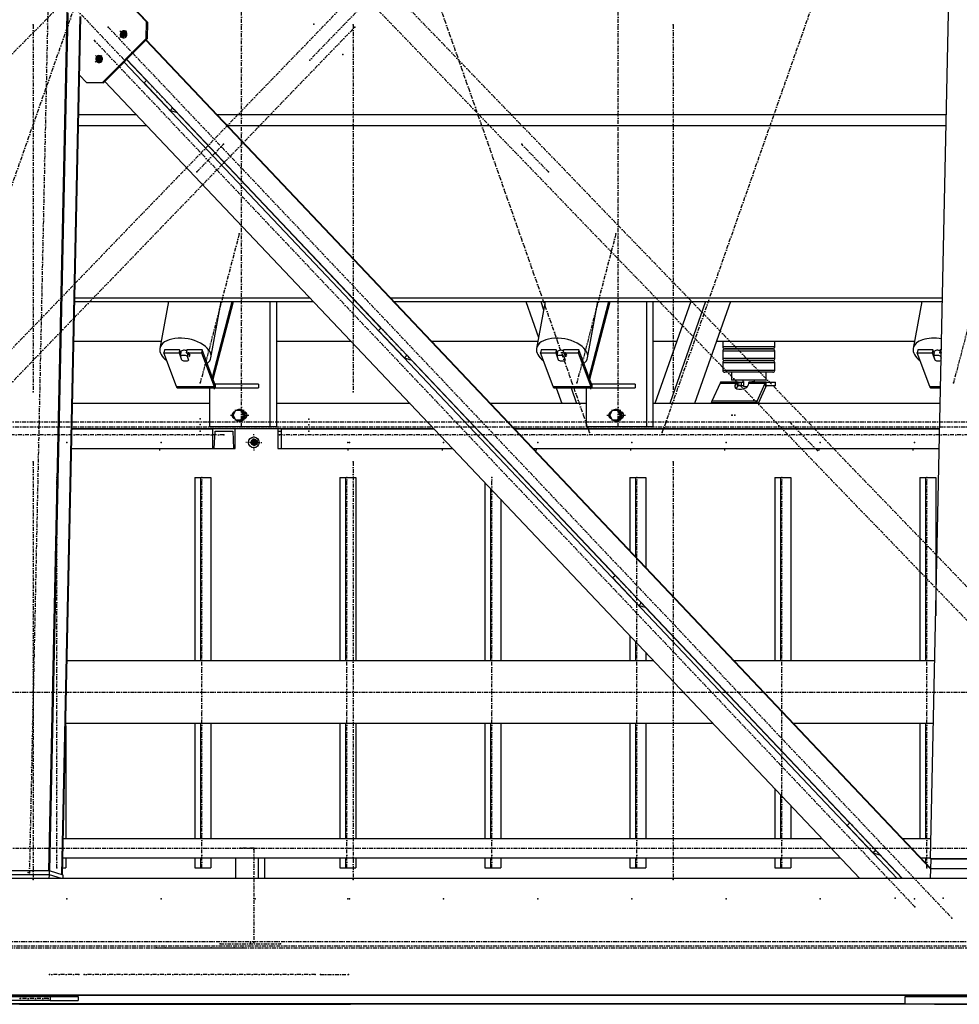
# Model space of a CAD drawing. Header units: millimetres. Extents: x 5305 to 84145, y 9066 to 76599.
# Tile 12 of 158: x 17278 to 19685, y 13103 to 15626. Entities that reach past the tile are written whole.
import ezdxf

# ---------------------------------------------------------------- set-up
doc = ezdxf.new("R2010")
doc.units = ezdxf.units.MM
doc.linetypes.add('STRICHPUNKT2', pattern=[18.5, 10, -4, 0.5, -4])
for name, color, linetype in [('01', 1, 'Continuous'), ('Kante-Höft', 7, 'Continuous'), ('Mitte-Höft', 1, 'Continuous')]:
    doc.layers.add(name, color=color, linetype=linetype)

# ---------------------------------------------------------------- blocks, each defined once
blk = doc.blocks.new('Stahlbau DS')
at = {"layer": 'Kante-Höft'}
for p, q in [((7805.9, -2257.2), (7903, 2281.3)), ((10064.7, -2227.3), (10160.5, 2251.4)), ((8055.8, -82.1), (7891.1, 91.9)), ((8058.4, -82.9), (7891.2, 93.8)), ((7808.2, -2257.9), (7855.2, -58.4)), ((7838.5, -2267.3), (7885.5, -67.8)), ((7840.7, -2268), (7887.7, -68.5)), ((8054.9, -124.4), (8055.8, -82.1)), ((8055.8, -82.1), (8058.4, -82.9)), ((8058.4, -82.9), (8057.5, -125.2)), ((7943.3, -237.1), (8054.9, -124.4)), ((8057.5, -125.2), (7946, -237.9)), ((7987.2, -121.8), (8004, -104.9)), ((7987.5, -121.8), (8004.2, -104.9)), ((7987.6, -104.9), (8003.6, -121.8)), ((7987.8, -104.9), (8003.9, -121.8)), ((8002.1, -115.3), (7990.1, -111.6)), ((7995.5, -121.7), (8005.6, -111.5)), ((7995.7, -108.7), (8004.6, -118.2)), ((8057.5, -125.2), (8054.9, -124.4)), ((10065.5, -2253.1), (8054.1, -128.7)), ((10065.5, -2251.7), (8054.7, -128)), ((7924.5, -185.2), (7941.2, -168.3)), ((7924.7, -185.3), (7941.5, -168.4)), ((7924.8, -168.3), (7940.8, -185.2)), ((7925.1, -168.4), (7941.1, -185.3)), ((7939.4, -178.8), (7927.3, -175)), ((7932.7, -185.1), (7942.8, -174.9)), ((7932.9, -172.2), (7941.9, -181.6)), ((9979.1, -2277.2), (7998.3, -185.1)), ((8055.7, -232.2), (8004.9, -178.4)), ((9992.8, -2277.2), (8005.2, -178)), ((7902.4, -237.1), (7884.5, -218.2)), ((7902.4, -237.1), (7943.3, -237.1)), ((7905, -237.9), (7902.4, -237.1)), ((7946, -237.9), (7905, -237.9)), ((7943.3, -237.1), (7946, -237.9)), ((9883.6, -2277.2), (7949.4, -234.4)), ((8056.1, -231.8), (8049.6, -238.3)), ((8116.3, -308.8), (8049.6, -238.3)), ((8122.9, -302.3), (8116.3, -308.8)), ((7882.4, -319.2), (8029.7, -319.2)), ((8116.3, -308.8), (8132, -313.7)), ((8132, -313.7), (8132.9, -312.8)), ((8656.3, -866.5), (8132.5, -313.2)), ((8138.1, -319.2), (8138.9, -319.2)), ((8235.7, -319.2), (10105.5, -319.2)), ((7881.7, -347.9), (8056.9, -347.9)), ((8165.3, -347.9), (8166, -347.9)), ((8262.9, -347.9), (10104.9, -347.9)), ((7872.1, -798.7), (8483.8, -798.7)), ((7872.3, -789.5), (8475.1, -789.5)), ((8112.3, -798.7), (8090.3, -918.7)), ((8221.1, -942.7), (8247.5, -798.7)), ((8224.7, -992.9), (8275.6, -798.7)), ((8226.5, -997.5), (8278.6, -798.7)), ((8371.5, -798.7), (8371.5, -1120)), ((8388.6, -798.7), (8388.6, -1120)), ((8583.5, -789.5), (8584.2, -789.5)), ((8592.2, -798.7), (8592.9, -798.7)), ((8681.1, -789.5), (10095.5, -789.5)), ((8689.8, -798.7), (10095.3, -798.7)), ((9028.2, -798.7), (9060.4, -890.6)), ((9077.3, -798.7), (9055.3, -918.7)), ((9066, -798.7), (9073.4, -819.8)), ((9186.1, -942.7), (9212.5, -798.7)), ((9189.7, -992.9), (9240.6, -798.7)), ((9191.5, -997.5), (9243.6, -798.7)), ((9336.6, -798.7), (9336.6, -1120)), ((9353.6, -798.7), (9353.6, -1120)), ((9450.3, -798.7), (9358.5, -1060)), ((9488.1, -798.7), (9396.4, -1060)), ((9551.9, -798.7), (9460.2, -1060)), ((10042.3, -798.7), (10020.3, -918.7)), ((8656.7, -866.1), (8650.2, -872.6)), ((8716.9, -943.1), (8650.2, -872.6)), ((7869.9, -900), (8093.7, -900)), ((8388.6, -900), (8579.6, -900)), ((8785.6, -900), (9058.7, -900)), ((9353.6, -900), (9414.7, -900)), ((9516.4, -900), (10023.7, -900)), ((9532.4, -900), (9532.4, -915)), ((9665.4, -915), (9665.4, -900)), ((8101.7, -922.1), (8100.2, -930.3)), ((8132.4, -1016.4), (8100.2, -930.3)), ((8100.2, -930.3), (8139.3, -930.3)), ((8140.8, -922.1), (8101.7, -922.1)), ((8140.8, -922.1), (8139.3, -930.3)), ((8139.3, -930.3), (8145.9, -948)), ((8144.1, -931.1), (8140.8, -922.1)), ((8142.7, -938.8), (8144.5, -929)), ((8143.4, -928.4), (8143.3, -928.8)), ((8159.1, -922.1), (8157.6, -930.3)), ((8157.6, -930.3), (8196.7, -930.3)), ((8198.2, -922.1), (8159.1, -922.1)), ((8161.9, -929), (8160.1, -938.8)), ((8161.9, -929), (8165.6, -938.9)), ((8198.2, -922.1), (8196.7, -930.3)), ((8196.7, -930.3), (8228.9, -1016.4)), ((8230.4, -1008.2), (8198.2, -922.1)), ((9066.7, -922.1), (9065.2, -930.3)), ((9097.5, -1016.4), (9065.2, -930.3)), ((9065.2, -930.3), (9104.3, -930.3)), ((9105.8, -922.1), (9066.7, -922.1)), ((9105.8, -922.1), (9104.3, -930.3)), ((9104.3, -930.3), (9110.9, -948)), ((9109.2, -931.1), (9105.8, -922.1)), ((9107.7, -938.8), (9109.5, -929)), ((9108.4, -928.4), (9108.3, -928.8)), ((9124.2, -922.1), (9122.6, -930.3)), ((9122.6, -930.3), (9161.7, -930.3)), ((9163.2, -922.1), (9124.2, -922.1)), ((9126.9, -929), (9125.1, -938.8)), ((9126.9, -929), (9130.6, -938.9)), ((9163.2, -922.1), (9161.7, -930.3)), ((9161.7, -930.3), (9194, -1016.4)), ((9195.5, -1008.2), (9163.2, -922.1)), ((9581.6, -915), (9532.4, -915)), ((9532.4, -925), (9581.4, -925)), ((9532.4, -925), (9532.4, -945)), ((9537.4, -920), (9582.8, -920)), ((9582.9, -920), (9537.4, -920)), ((9581.4, -925), (9663.1, -925)), ((9663.1, -915), (9581.6, -915)), ((9582.8, -920), (9658.3, -920)), ((9658.3, -920), (9582.9, -920)), ((9658.3, -920), (9660.4, -920)), ((9660.4, -920), (9658.3, -920)), ((9665.4, -915), (9663.1, -915)), ((9663.1, -925), (9665.4, -925)), ((9665.4, -945), (9665.4, -925)), ((10031.8, -922.1), (10030.2, -930.3)), ((10062.5, -1016.4), (10030.2, -930.3)), ((10030.2, -930.3), (10069.3, -930.3)), ((10070.8, -922.1), (10031.8, -922.1)), ((10070.8, -922.1), (10069.3, -930.3)), ((10069.3, -930.3), (10076, -948)), ((10074.2, -931.1), (10070.8, -922.1)), ((10072.8, -938.8), (10074.6, -929)), ((10073.4, -928.4), (10073.3, -928.8)), ((10089.2, -922.1), (10087.7, -930.3)), ((10087.7, -930.3), (10092.4, -930.3)), ((10092.6, -922.1), (10089.2, -922.1)), ((10091.9, -929), (10090.1, -938.8)), ((10091.9, -929), (10092.4, -930.4)), ((8146.4, -948.7), (8142.7, -938.8)), ((8146, -947.6), (8145.9, -948)), ((8160.1, -938.8), (8163.8, -948.7)), ((8163.8, -948.7), (8164, -947.5)), ((8165.4, -940.1), (8165.6, -938.9)), ((8723.4, -936.5), (8716.9, -943.1)), ((8716.9, -943.1), (8732.6, -948)), ((8732.6, -948), (8733.5, -947.1)), ((9256.9, -1500.7), (8733.1, -947.5)), ((9111.5, -948.7), (9107.7, -938.8)), ((9111, -947.6), (9110.9, -948)), ((9125.1, -938.8), (9128.8, -948.7)), ((9128.8, -948.7), (9129.1, -947.5)), ((9130.4, -940.1), (9130.6, -938.9)), ((9581.6, -945), (9532.4, -945)), ((9532.4, -955), (9581.4, -955)), ((9532.4, -955), (9532.4, -975)), ((9537.4, -950), (9582.8, -950)), ((9582.9, -950), (9537.4, -950)), ((9581.4, -955), (9663.1, -955)), ((9663.1, -945), (9581.6, -945)), ((9582.8, -950), (9658.3, -950)), ((9658.3, -950), (9582.9, -950)), ((9658.3, -950), (9660.4, -950)), ((9660.4, -950), (9658.3, -950)), ((9665.4, -945), (9663.1, -945)), ((9663.1, -955), (9665.4, -955)), ((9665.4, -975), (9665.4, -955)), ((10076.5, -948.7), (10072.8, -938.8)), ((10076, -947.6), (10076, -948)), ((10090.1, -938.8), (10092.1, -944.2)), ((9581.6, -975), (9532.4, -975)), ((9582.9, -980), (9537.4, -980)), ((9554.4, -980), (9554.4, -1000)), ((9663.1, -975), (9581.6, -975)), ((9658.3, -980), (9582.9, -980)), ((9643.4, -1000), (9643.4, -980)), ((9660.4, -980), (9658.3, -980)), ((9665.4, -975), (9663.1, -975)), ((8230.4, -1008.2), (8228.9, -1016.4)), ((8228.9, -1016.4), (8230.4, -1008.2)), ((9195.5, -1008.2), (9194, -1016.4)), ((9194, -1016.4), (9195.5, -1008.2)), ((9525.5, -1007.7), (9504.3, -1054.2)), ((9525.5, -1007.7), (9568.3, -1007.7)), ((9525.5, -1007.7), (9568.3, -1007.7)), ((9526.1, -1006.5), (9569.2, -1006.5)), ((9526.7, -1005.7), (9570.1, -1005.7)), ((9527.4, -1005.2), (9570.6, -1005.2)), ((9570.6, -1005), (9528.1, -1005)), ((9571.5, -1005), (9528.1, -1005)), ((9643.4, -1000), (9554.4, -1000)), ((9564.2, -1013.2), (9568.3, -1007.7)), ((9568.3, -1007.7), (9569.7, -1016.3)), ((9568.3, -1007.7), (9569.7, -1016.3)), ((9569.2, -1006.5), (9570.2, -1015.8)), ((9570.6, -1014.2), (9569.2, -1006.5)), ((9569.2, -1006.5), (9569.7, -1016.3)), ((9570.6, -1012.3), (9570.1, -1005.7)), ((9570.6, -1015), (9570.6, -1005)), ((9570.6, -1005), (9580, -1005)), ((9580, -1015), (9580, -1005)), ((9580, -1005), (9585.6, -1005)), ((9613.9, -1000), (9583.9, -1000)), ((9583.9, -1000), (9583.9, -1004)), ((9583.9, -1004), (9585.6, -1004)), ((9585.6, -1004), (9585.6, -1016)), ((9598.4, -1007.7), (9597.5, -1013.2)), ((9598.4, -1007.7), (9641.3, -1007.7)), ((9598.4, -1007.7), (9641.3, -1007.7)), ((9598.7, -1006.5), (9641.9, -1006.5)), ((9599.1, -1005.7), (9642.5, -1005.7)), ((9600.5, -1005), (9599.6, -1005)), ((9599.6, -1005), (9599.6, -1005.3)), ((9599.8, -1005.2), (9643.2, -1005.2)), ((9643.9, -1005), (9600.5, -1005)), ((9643.9, -1005), (9600.5, -1005)), ((9606.9, -1004), (9613.9, -1004)), ((9606.9, -1005), (9606.9, -1004)), ((9606.9, -1004), (9612.2, -1004)), ((9612.2, -1004), (9612.2, -1005)), ((9613.9, -1004), (9613.9, -1000)), ((9620.1, -1054.2), (9641.3, -1007.7)), ((9642.6, -1016.3), (9641.3, -1007.7)), ((9641.3, -1007.7), (9642.6, -1016.3)), ((9643.9, -1015), (9643.9, -1005)), ((9643.9, -1015), (9643.9, -1005)), ((9643.9, -1005), (9667.1, -1005)), ((9667.1, -1015), (9667.1, -1005)), ((8132.4, -1016.4), (8228.9, -1016.4)), ((8132.4, -1016.4), (8228.9, -1016.4)), ((8133.1, -1017.9), (8229.6, -1017.9)), ((8133.9, -1019.1), (8230.4, -1019.1)), ((8134.6, -1019.8), (8231.1, -1019.8)), ((8231.9, -1020), (8135.4, -1020)), ((8231.9, -1020), (8135.4, -1020)), ((8217.1, -1020), (8217.1, -1120)), ((8222.8, -1020), (8234.8, -1020)), ((8342.6, -1010), (8231.9, -1010)), ((8234.8, -1010), (8231.9, -1010)), ((8231.9, -1010), (8231.9, -1020)), ((8231.9, -1010), (8231.9, -1020)), ((8231.9, -1020), (8342.6, -1020)), ((8342.6, -1010), (8342.6, -1020)), ((9097.5, -1016.4), (9194, -1016.4)), ((9097.5, -1016.4), (9194, -1016.4)), ((9098.1, -1017.9), (9194.6, -1017.9)), ((9098.9, -1019.1), (9195.4, -1019.1)), ((9099.7, -1019.8), (9196.2, -1019.8)), ((9197, -1020), (9100.5, -1020)), ((9197, -1020), (9100.5, -1020)), ((9105.9, -1020), (9120, -1060)), ((9143.8, -1020), (9157.8, -1060)), ((9182.2, -1020), (9182.2, -1120)), ((9187.8, -1020), (9199.8, -1020)), ((9307.6, -1010), (9197, -1010)), ((9199.8, -1010), (9197, -1010)), ((9197, -1010), (9197, -1020)), ((9197, -1010), (9197, -1020)), ((9197, -1020), (9307.6, -1020)), ((9307.6, -1010), (9307.6, -1020)), ((9565.3, -1020.6), (9564.2, -1013.2)), ((9569.7, -1016.3), (9566, -1021.1)), ((9580, -1015), (9570.6, -1015)), ((9570.8, -1015.3), (9570.7, -1015)), ((9570.8, -1015.3), (9570.8, -1015)), ((9571.5, -1015), (9571.5, -1015)), ((9585.6, -1015), (9580, -1015)), ((9585.6, -1016), (9596.3, -1016)), ((9642.6, -1016.3), (9622.8, -1060)), ((9643.9, -1015), (9643.9, -1015)), ((9667.1, -1015), (9643.9, -1015)), ((10062.5, -1016.4), (10090.6, -1016.4)), ((10062.5, -1016.4), (10090.6, -1016.4)), ((10063.2, -1017.9), (10090.6, -1017.9)), ((10063.9, -1019.1), (10090.5, -1019.1)), ((10064.7, -1019.8), (10090.5, -1019.8)), ((10090.5, -1020), (10065.5, -1020)), ((10090.5, -1020), (10065.5, -1020)), ((9503.2, -1057.4), (9619, -1057.4)), ((9620.1, -1054.2), (9504.3, -1054.2)), ((9620.1, -1054.2), (9504.3, -1054.2)), ((9621, -1060), (9620.1, -1054.2)), ((9621, -1060), (9620.1, -1054.2)), ((8217.1, -1060), (7866.5, -1060)), ((8217.1, -1060), (7866.5, -1060)), ((8284.3, -1078), (8277.6, -1090)), ((8297.6, -1078), (8284.3, -1078)), ((8294.3, -1075), (8293.6, -1075)), ((8300.2, -1078), (8297.6, -1078)), ((8304.3, -1090), (8297.6, -1078)), ((8306.9, -1090), (8300.2, -1078)), ((8308.9, -1082), (8306.6, -1082)), ((8731.1, -1060), (8388.6, -1060)), ((8731.1, -1060), (8388.6, -1060)), ((8840.3, -1060), (8839.6, -1060)), ((8840.3, -1060), (8839.6, -1060)), ((9182.2, -1060), (8937.1, -1060)), ((9120, -1060), (8937.1, -1060)), ((9249.3, -1078), (9242.6, -1090)), ((9262.6, -1078), (9249.3, -1078)), ((9259.4, -1075), (9258.6, -1075)), ((9265.3, -1078), (9262.6, -1078)), ((9269.3, -1090), (9262.6, -1078)), ((9271.9, -1090), (9265.3, -1078)), ((9274, -1082), (9271.6, -1082)), ((10089.7, -1060), (9353.6, -1060)), ((9358.5, -1060), (9353.6, -1060)), ((10089.7, -1060), (9460.2, -1060)), ((8277.6, -1090), (8284.3, -1102)), ((8284.3, -1102), (8297.6, -1102)), ((8293.6, -1105), (8294.3, -1105)), ((8297.6, -1102), (8304.3, -1090)), ((8300.2, -1102), (8297.6, -1102)), ((8300.2, -1102), (8306.9, -1090)), ((8306.9, -1090), (8304.3, -1090)), ((8306.6, -1098), (8308.9, -1098)), ((9242.6, -1090), (9249.3, -1102)), ((9249.3, -1102), (9262.6, -1102)), ((9258.6, -1105), (9259.4, -1105)), ((9262.6, -1102), (9269.3, -1090)), ((9265.3, -1102), (9262.6, -1102)), ((9265.3, -1102), (9271.9, -1090)), ((9271.9, -1090), (9269.3, -1090)), ((9271.6, -1098), (9274, -1098)), ((8792.7, -1125), (7865.1, -1125)), ((7865.1, -1125), (8224.9, -1125)), ((8177.8, -1125), (8159.8, -1125)), ((8177.8, -1125), (8159.8, -1125)), ((8159.8, -1125), (8159.8, -1125)), ((8176.8, -1125), (8160.8, -1125)), ((8160.8, -1125), (8160.8, -1125)), ((8175.6, -1125), (8162.1, -1125)), ((8162.1, -1125), (8162.1, -1125)), ((8175.6, -1125), (8175.6, -1125)), ((8176.8, -1125), (8176.8, -1125)), ((8177.8, -1125), (8177.8, -1125)), ((8226.6, -1125), (8208.6, -1125)), ((8226.6, -1125), (8208.6, -1125)), ((8208.6, -1125), (8208.6, -1125)), ((8225.6, -1125), (8209.6, -1125)), ((8209.6, -1125), (8209.6, -1125)), ((8224.3, -1125), (8210.8, -1125)), ((8210.8, -1125), (8210.8, -1125)), ((8371.5, -1120), (8217.1, -1120)), ((8224.3, -1125), (8224.3, -1125)), ((8224.9, -1125), (8224.9, -1175)), ((8283.3, -1125), (8224.9, -1125)), ((8225.6, -1125), (8225.6, -1125)), ((8226.6, -1125), (8226.6, -1125)), ((8229.3, -1175), (8231.4, -1131)), ((8231.4, -1131), (8276.8, -1131)), ((8231.4, -1131), (8276.8, -1131)), ((8243.1, -1120), (8232.4, -1120)), ((8276.8, -1131), (8278.9, -1175)), ((8283.3, -1175), (8283.3, -1125)), ((8388.6, -1120), (8371.5, -1120)), ((8401.5, -1125), (8392.2, -1125)), ((8392.2, -1125), (8392.2, -1175)), ((8392.9, -1175), (8393.3, -1131)), ((8393.3, -1131), (8400.5, -1131)), ((8393.3, -1131), (8400.5, -1131)), ((8400.5, -1131), (8400.8, -1175)), ((8401.5, -1175), (8401.5, -1125)), ((8401.5, -1125), (8792.7, -1125)), ((8450.7, -1125), (8432.7, -1125)), ((8450.7, -1125), (8432.7, -1125)), ((8432.7, -1125), (8432.7, -1125)), ((8449.7, -1125), (8433.7, -1125)), ((8448.4, -1125), (8434.9, -1125)), ((8434.9, -1125), (8434.9, -1125)), ((8448.4, -1125), (8448.4, -1125)), ((8450.7, -1125), (8450.7, -1125)), ((8510.4, -1125), (8492.4, -1125)), ((8510.4, -1125), (8492.4, -1125)), ((8492.4, -1125), (8492.4, -1125)), ((8509.4, -1125), (8493.4, -1125)), ((8508.2, -1125), (8494.6, -1125)), ((8494.6, -1125), (8494.6, -1125)), ((8508.2, -1125), (8508.2, -1125)), ((8510.4, -1125), (8510.4, -1125)), ((8901.9, -1125), (8901.1, -1125)), ((8901.1, -1125), (8901.9, -1125)), ((10088.3, -1125), (8998.7, -1125)), ((8998.7, -1125), (10088.3, -1125)), ((9336.6, -1120), (9182.2, -1120)), ((9208.1, -1120), (9197.4, -1120)), ((9353.6, -1120), (9336.6, -1120)), ((8330.5, -1159.7), (8319.4, -1159.7)), ((8321.8, -1159.7), (8339.2, -1159.7)), ((8330.5, -1159.7), (8328.1, -1150.7)), ((8330.5, -1159.7), (8328.1, -1168.7)), ((8328.3, -1159.7), (8338.6, -1159.7)), ((8328.3, -1159.7), (8338.6, -1159.7)), ((8330.2, -1159.7), (8338.6, -1159.7)), ((8330.5, -1150.7), (8330.5, -1168.7)), ((8330.5, -1159.7), (8336.8, -1159.7)), ((8335.5, -1154.1), (8335.5, -1165.4)), ((8335.7, -1154.3), (8335.7, -1165.2)), ((7864.1, -1175), (8224.9, -1175)), ((7864.1, -1175), (8224.9, -1175)), ((8224.9, -1175), (8229.3, -1175)), ((8229.3, -1175), (8278.9, -1175)), ((8278.9, -1175), (8283.3, -1175)), ((8392.2, -1175), (8392.9, -1175)), ((8392.9, -1175), (8400.8, -1175)), ((8400.8, -1175), (8401.5, -1175)), ((8401.5, -1175), (8840, -1175)), ((8401.5, -1175), (8840, -1175)), ((8948.5, -1175), (8949.2, -1175)), ((8948.5, -1175), (8949.2, -1175)), ((9046, -1175), (10087.2, -1175)), ((9046, -1175), (10087.2, -1175)), ((8179.4, -1249.7), (8179.4, -1719.7)), ((8179.4, -1249.7), (8194.4, -1249.7)), ((8194.4, -1249.7), (8194.4, -1719.7)), ((8194.4, -1249.7), (8220.4, -1249.7)), ((8220.4, -1249.7), (8220.4, -1719.7)), ((8551, -1249.7), (8551, -1719.7)), ((8551, -1249.7), (8565.9, -1249.7)), ((8565.9, -1249.7), (8565.9, -1719.7)), ((8565.9, -1249.7), (8591.9, -1249.7)), ((8591.9, -1249.7), (8591.9, -1719.7)), ((9294, -1249.7), (9294, -1436.9)), ((9294, -1249.7), (9308.9, -1249.7)), ((9308.9, -1249.7), (9308.9, -1452.7)), ((9308.9, -1249.7), (9335, -1249.7)), ((9335, -1249.7), (9335, -1480.2)), ((9665.6, -1249.7), (9665.6, -1719.7)), ((9665.6, -1249.7), (9680.5, -1249.7)), ((9680.5, -1249.7), (9680.5, -1719.7)), ((9680.5, -1249.7), (9706.5, -1249.7)), ((9706.5, -1249.7), (9706.5, -1719.7)), ((10037.1, -1249.7), (10037.1, -1719.7)), ((10037.1, -1249.7), (10052, -1249.7)), ((10052, -1249.7), (10052, -1719.7)), ((10052, -1249.7), (10078, -1249.7)), ((10078, -1249.7), (10078, -1604.1)), ((8922.5, -1262.1), (8922.5, -1719.7)), ((8937.4, -1277.9), (8937.4, -1719.7)), ((8963.5, -1305.4), (8963.5, -1719.7)), ((9257.3, -1500.4), (9250.8, -1506.9)), ((9317.5, -1577.4), (9250.8, -1506.9)), ((9324, -1570.8), (9317.5, -1577.4)), ((9317.5, -1577.4), (9333.2, -1582.3)), ((9333.2, -1582.3), (9334, -1581.4)), ((9857.5, -2135), (9333.6, -1581.8)), ((9335, -1582.4), (9335, -1583.2)), ((9294, -1654.5), (9294, -1719.7)), ((9308.9, -1670.3), (9308.9, -1719.7)), ((9335, -1697.7), (9335, -1719.7)), ((9355.8, -1719.7), (7852.4, -1719.7)), ((9355.8, -1719.7), (7852.4, -1719.7)), ((9465, -1719.7), (9464.2, -1719.7)), ((9465, -1719.7), (9464.2, -1719.7)), ((10075.6, -1719.7), (9561.8, -1719.7)), ((10075.6, -1719.7), (9561.8, -1719.7)), ((7848.9, -1886.4), (7848.9, -2175.6)), ((9507.3, -1879.7), (7849, -1879.7)), ((9507.3, -1879.7), (7849, -1879.7)), ((8179.4, -1879.7), (8179.4, -2175.6)), ((8194.4, -1879.7), (8194.4, -2175.6)), ((8220.4, -1879.7), (8220.4, -2175.6)), ((8551, -1879.7), (8551, -2175.6)), ((8565.9, -1879.7), (8565.9, -2175.6)), ((8591.9, -1879.7), (8591.9, -2175.6)), ((8922.5, -1879.7), (8922.5, -2175.6)), ((8937.4, -1879.7), (8937.4, -2175.6)), ((8963.5, -1879.7), (8963.5, -2175.6)), ((9294, -1879.7), (9294, -2175.6)), ((9308.9, -1879.7), (9308.9, -2175.6)), ((9335, -1879.7), (9335, -2175.6)), ((9616.5, -1879.7), (9615.7, -1879.7)), ((9616.5, -1879.7), (9615.7, -1879.7)), ((10072.2, -1879.7), (9713.3, -1879.7)), ((10072.2, -1879.7), (9713.3, -1879.7)), ((10037.1, -1879.7), (10037.1, -2175.6)), ((10052, -1879.7), (10052, -2175.6)), ((9665.6, -1931.6), (9665.6, -1932.4)), ((9680.5, -1947.3), (9680.5, -1948.1)), ((9706.5, -1974.8), (9706.5, -1975.6)), ((9665.6, -2046.9), (9665.6, -2175.6)), ((9680.5, -2062.6), (9680.5, -2175.6)), ((9706.5, -2090.1), (9706.5, -2175.6)), ((9857.8, -2134.7), (9851.3, -2141.2)), ((9918.1, -2211.7), (9851.3, -2141.2)), ((9787.4, -2175.6), (7842.7, -2175.6)), ((10065.8, -2175.6), (9993.4, -2175.6)), ((9924.6, -2205.1), (9918.1, -2211.7)), ((9918.1, -2211.7), (9933.7, -2216.6)), ((9933.7, -2216.6), (9934.6, -2215.7)), ((9992, -2277.2), (9934.2, -2216.1)), ((7841.6, -2223.9), (9833.2, -2223.9)), ((7848.9, -2223.9), (7848.9, -2249.7)), ((8179.4, -2223.9), (8179.4, -2249.7)), ((8194.4, -2223.9), (8194.4, -2249.7)), ((8220.4, -2223.9), (8220.4, -2249.7)), ((8285.1, -2277.2), (8285.1, -2223.9)), ((8343, -2277.2), (8343, -2223.9)), ((8358.7, -2277.2), (8358.7, -2223.9)), ((8551, -2223.9), (8551, -2249.7)), ((8565.9, -2223.9), (8565.9, -2249.7)), ((8591.9, -2223.9), (8591.9, -2249.7)), ((8922.5, -2223.9), (8922.5, -2249.7)), ((8937.4, -2223.9), (8937.4, -2249.7)), ((8963.5, -2223.9), (8963.5, -2249.7)), ((9294, -2223.9), (9294, -2249.7)), ((9308.9, -2223.9), (9308.9, -2249.7)), ((9335, -2223.9), (9335, -2249.7)), ((9665.6, -2223.9), (9665.6, -2249.7)), ((9680.5, -2223.9), (9680.5, -2249.7)), ((9706.5, -2223.9), (9706.5, -2249.7)), ((9941.6, -2223.9), (9942.3, -2223.9)), ((10039.2, -2223.9), (10064.8, -2223.9)), ((10052, -2223.9), (10052, -2237.5)), ((10064.7, -2227.3), (10066, -2227.7)), ((10238.4, -2227.3), (10064.7, -2227.3)), ((10065.5, -2252.6), (10066, -2227.7)), ((10239.7, -2227.7), (10066, -2227.7)), ((7805.9, -2257.2), (7670.8, -2257.2)), ((7807, -2267.6), (7671.9, -2267.6)), ((7807, -2267.6), (7671.9, -2267.6)), ((7807.2, -2257.6), (7672.1, -2257.6)), ((7808.2, -2257.9), (7805.9, -2257.2)), ((7806.8, -2277.2), (7807, -2267.6)), ((7807, -2267.6), (7807.2, -2257.6)), ((7837.8, -2277.2), (7807, -2267.6)), ((7837.8, -2277.2), (7807, -2267.6)), ((7842.5, -2268.6), (7807.2, -2257.6)), ((7840.7, -2268), (7838.5, -2267.3)), ((7841.1, -2249.7), (7848.9, -2249.7)), ((7842.3, -2277.2), (7842.5, -2268.6)), ((8179.4, -2249.7), (8194.4, -2249.7)), ((8194.4, -2249.7), (8220.4, -2249.7)), ((8551, -2249.7), (8565.9, -2249.7)), ((8565.9, -2249.7), (8591.9, -2249.7)), ((8922.5, -2249.7), (8937.4, -2249.7)), ((8937.4, -2249.7), (8963.5, -2249.7)), ((9294, -2249.7), (9308.9, -2249.7)), ((9308.9, -2249.7), (9335, -2249.7)), ((9665.6, -2249.7), (9680.5, -2249.7)), ((9680.5, -2249.7), (9706.5, -2249.7)), ((10063.6, -2249.7), (10065.6, -2249.7)), ((10065, -2277.2), (10065.5, -2252.6)), ((10239.2, -2252.6), (10065.5, -2252.6)), ((10239.2, -2252.6), (10065.5, -2252.6)), ((11921.3, -2277.2), (1021.5, -2277.2)), ((11914.9, -2576.2), (1015.1, -2576.2)), ((11918.6, -2577.3), (1018.7, -2577.3)), ((9999.4, -2598.6), (5535.9, -2598.6)), ((7654.6, -2579.7), (7809, -2579.7)), ((7809, -2589.7), (7654.6, -2589.7)), ((7737.7, -2578.7), (7737.4, -2577.3)), ((7747.4, -2578.7), (7737.7, -2578.7)), ((7747, -2577.3), (7747.4, -2578.7)), ((7801.6, -2578.7), (7747.4, -2578.7)), ((7801.6, -2578.7), (7802, -2577.3)), ((7809, -2579.7), (7881.1, -2579.7)), ((7809, -2579.7), (7809, -2589.7)), ((7809, -2589.7), (7881.1, -2589.7)), ((7881.1, -2579.7), (7881.1, -2589.7)), ((9999.4, -2579.7), (10288.9, -2579.7)), ((9999.4, -2599.7), (9999.4, -2579.7)), ((9999.4, -2599.7), (5535.9, -2599.7)), ((7730.2, -2599.7), (7884.6, -2599.7)), ((7818.6, -2599.7), (7884.6, -2599.7)), ((7818.6, -2599.7), (7818.6, -2599.7)), ((7884.6, -2599.7), (7959.9, -2599.7)), ((7959.9, -2599.7), (7973, -2599.7)), ((7973, -2599.7), (7973, -2599.7)), ((7973, -2599.7), (8565.6, -2599.7)), ((8424.3, -2599.7), (8578.7, -2599.7)), ((8565.6, -2599.7), (8565.6, -2599.7)), ((8650.8, -2599.7), (8578.7, -2599.7)), ((9999.4, -2599.7), (8650.8, -2599.7)), ((9999.4, -2599.7), (8650.8, -2599.7)), ((8650.8, -2599.7), (8650.8, -2599.7)), ((10288.9, -2599.7), (9999.4, -2599.7)), ((10075.1, -2599.7), (10288.9, -2599.7))]:
    blk.add_line(p, q, dxfattribs=at)
for centre, start, end in [((9537.4, -915), 180, 270.0001), ((9537.4, -925), 90.0001, 180), ((9660.4, -915), 270, 0), ((9660.4, -925), 360, 90), ((9537.4, -945), 180, 270.0001), ((9537.4, -955), 90.0001, 180), ((9660.4, -945), 270, 0), ((9660.4, -955), 360, 90), ((9537.4, -975), 180, 270.0001), ((9660.4, -975), 270, 0)]:
    blk.add_arc(centre, 5, start, end, dxfattribs=at)
for centre, major_axis, ratio, start_param, end_param in [((7997.2, -113.8), (-2.67, -8.59), 0.961825, 3.141593, 6.283185), ((7999.8, -114.6), (-2.67, -8.59), 0.961825, 3.300329, 6.124449), ((7999.8, -114.6), (-2.67, -8.59), 0.961825, 3.300329, 6.124449), ((8001.6, -115.2), (-2.67, -8.59), 0.961825, 3.413657, 6.011121), ((7997.2, -113.8), (-2.67, -8.59), 0.961825, 6.283185, 9.424778), ((7934.4, -177.2), (-2.67, -8.59), 0.961825, 3.141593, 6.283185), ((7937, -178), (-2.67, -8.59), 0.961825, 3.300329, 6.124449), ((7937, -178), (-2.67, -8.59), 0.961825, 3.300329, 6.124449), ((7938.8, -178.6), (-2.67, -8.59), 0.961825, 3.413657, 6.011121), ((7934.4, -177.2), (-2.67, -8.59), 0.961825, 6.283185, 9.424778), ((8155.7, -930.7), (65.4, -12), 0.553511, 6.283185, 9.424778), ((9120.7, -930.7), (65.4, -12), 0.553511, 6.283185, 9.424778), ((10085.7, -930.7), (65.4, -12), 0.553511, 1.557666, 3.141593), ((8155.7, -930.7), (65.4, -12), 0.553511, 3.141593, 3.992946), ((8155.7, -930.7), (12.3, -2.3), 0.553511, 1.420881, 3.141593), ((8155.1, -933.9), (12.3, -2.3), 0.553511, 2.694858, 2.846659), ((8155.1, -933.9), (12.3, -2.3), 0.553511, 0, 1.087253), ((9120.7, -930.7), (65.4, -12), 0.553511, 3.141593, 3.992946), ((9120.7, -930.7), (12.3, -2.3), 0.553511, 1.420881, 3.141593), ((9120.1, -933.9), (12.3, -2.3), 0.553511, 2.694858, 2.846659), ((9120.1, -933.9), (12.3, -2.3), 0.553511, 0, 1.087253), ((10085.7, -930.7), (65.4, -12), 0.553511, 3.141593, 3.992946), ((10085.7, -930.7), (12.3, -2.3), 0.553511, 1.420881, 3.141593), ((10085.1, -933.9), (12.3, -2.3), 0.553511, 2.694858, 2.846659), ((10085.1, -933.9), (12.3, -2.3), 0.553511, 1.033481, 1.087253), ((8153.3, -943.8), (12.3, -2.3), 0.553511, 1.087253, 2.694858), ((8153.2, -942.9), (12.8, -2.3), 0.553511, 4.2132, 4.242156), ((8153.3, -943.8), (12.3, -2.3), 0.553511, 4.228846, 5.836451), ((8155.1, -933.9), (12.3, -2.3), 0.553511, 5.836451, 6.283185), ((8155.7, -930.7), (65.4, -12), 0.553511, 5.82604, 6.283185), ((9118.3, -943.8), (12.3, -2.3), 0.553511, 1.087253, 2.694858), ((9118.2, -942.9), (12.8, -2.3), 0.553511, 4.2132, 4.242156), ((9118.3, -943.8), (12.3, -2.3), 0.553511, 4.228846, 5.836451), ((9120.1, -933.9), (12.3, -2.3), 0.553511, 5.836451, 6.283185), ((9120.7, -930.7), (65.4, -12), 0.553511, 5.82604, 6.283185), ((10083.3, -943.8), (12.3, -2.3), 0.553511, 1.087253, 2.694858), ((10083.2, -942.9), (12.8, -2.3), 0.553511, 4.2132, 4.242156), ((10083.3, -943.8), (12.3, -2.3), 0.553511, 4.228846, 5.5982), ((8231.9, -1000), (0, -10), 0.262189, 5.67232, 5.825036), ((8231.9, -1000), (0, -10), 0.262189, 5.825036, 5.977753), ((9197, -1000), (0, -10), 0.262189, 5.67232, 5.825036), ((9197, -1000), (0, -10), 0.262189, 5.825036, 5.977753), ((9528.1, -1025), (0, -20), 0.262189, 3.534292, 3.665191), ((9528.1, -1025), (0, -20), 0.262189, 3.403392, 3.534292), ((9528.1, -1025), (0, -20), 0.262189, 3.272492, 3.403392), ((9528.1, -1025), (0, -20), 0.262189, 3.141593, 3.272492), ((9571, -1025), (-1.1, -20), 0.345824, 3.553476, 3.684376), ((9571.5, -1025), (-0.6, -20), 0.356256, 3.413706, 3.544606), ((9571.5, -1025), (0, -20), 0.262189, 3.312594, 3.403392), ((9601, -1025), (1, -20), 0.177181, 3.52536, 3.656259), ((9600.8, -1025), (0.8, -20), 0.171721, 3.39678, 3.527679), ((9600.5, -1025), (0, -20), 0.262189, 3.272492, 3.403392), ((9600.5, -1025), (0, -20), 0.262189, 3.141593, 3.272492), ((9643.9, -1025), (0, -20), 0.262189, 3.534292, 3.665191), ((9643.9, -1025), (0, -20), 0.262189, 3.403392, 3.534292), ((9643.9, -1025), (0, -20), 0.262189, 3.272492, 3.403392), ((9643.9, -1025), (0, -20), 0.262189, 3.141593, 3.272492), ((8135.4, -1000), (0, -20), 0.262189, 5.67232, 5.825036), ((8135.4, -1000), (0, -20), 0.262189, 5.825036, 5.977753), ((8135.4, -1000), (0, -20), 0.262189, 5.977753, 6.130469), ((8135.4, -1000), (0, -20), 0.262189, 6.130469, 6.283185), ((8231.9, -1000), (0, -20), 0.262189, 5.67232, 5.825036), ((8231.9, -1000), (0, -20), 0.262189, 5.825036, 5.977753), ((8231.9, -1000), (0, -20), 0.262189, 5.977753, 6.130469), ((8231.9, -1000), (0, -20), 0.262189, 6.130469, 6.283185), ((8231.9, -1000), (0, -10), 0.262189, 5.977753, 6.130469), ((8231.9, -1000), (0, -10), 0.262189, 6.130469, 6.283185), ((9100.5, -1000), (0, -20), 0.262189, 5.67232, 5.825036), ((9100.5, -1000), (0, -20), 0.262189, 5.825036, 5.977753), ((9100.5, -1000), (0, -20), 0.262189, 5.977753, 6.130469), ((9100.5, -1000), (0, -20), 0.262189, 6.130469, 6.283185), ((9197, -1000), (0, -20), 0.262189, 5.67232, 5.825036), ((9197, -1000), (0, -20), 0.262189, 5.825036, 5.977753), ((9197, -1000), (0, -20), 0.262189, 5.977753, 6.130469), ((9197, -1000), (0, -10), 0.262189, 5.977753, 6.130469), ((9197, -1000), (0, -20), 0.262189, 6.130469, 6.283185), ((9197, -1000), (0, -10), 0.262189, 6.130469, 6.283185), ((9580.2, -1014.6), (17.3, 2.6), 0.482508, 2.683581, 3.141593), ((9580.2, -1014.6), (17.3, 2.6), 0.482508, 3.141593, 6.133196), ((9571.2, -1025), (-0.93, -9.99), 0.439583, 3.575061, 3.705961), ((9571.2, -1025), (-0.93, -9.99), 0.439583, 3.444162, 3.575061), ((9571.5, -1025), (0, -10), 0.262189, 3.272492, 3.403392), ((9571.5, -1025), (0, -10), 0.262189, 3.142119, 3.272492), ((9643.9, -1025), (0, -10), 0.262189, 3.534292, 3.665191), ((9643.9, -1025), (0, -10), 0.262189, 3.403392, 3.534292), ((9643.9, -1025), (0, -10), 0.262189, 3.272492, 3.403392), ((9643.9, -1025), (0, -10), 0.262189, 3.141593, 3.272492), ((10065.5, -1000), (0, -20), 0.262189, 5.67232, 5.825036), ((10065.5, -1000), (0, -20), 0.262189, 5.825036, 5.977753), ((10065.5, -1000), (0, -20), 0.262189, 5.977753, 6.130469), ((10065.5, -1000), (0, -20), 0.262189, 6.130469, 6.283185), ((9507, -1071.5), (0, -20), 0.262189, 3.926991, 4.096909), ((9507, -1071.5), (0, -20), 0.262189, 3.665191, 3.926991), ((9622.8, -1071.5), (0, -20), 0.262189, 3.926991, 4.096909), ((9622.8, -1071.5), (0, -20), 0.262189, 3.665191, 3.926991), ((8283.7, -1090), (0, -9), 0.965016, 3.363045, 6.061733), ((8285.7, -1090), (0, -9), 0.965016, 3.699377, 5.725401), ((8293.6, -1090), (0, -15), 0.965016, 3.893998, 4.483582), ((8293.6, -1090), (0, -15), 0.965016, 3.141593, 3.785094), ((8293.6, -1090), (0, -15), 0.965016, 0, 3.141593), ((8294.3, -1090), (0, -15), 0.965016, 0, 3.141593), ((8305, -1090), (0, -9), 0.965016, 0.116424, 3.025168), ((8311.4, -1090), (0, -9), 0.965016, 3.520608, 3.617475), ((9248.7, -1090), (0, -9), 0.965016, 3.363045, 6.061733), ((9250.7, -1090), (0, -9), 0.965016, 3.699377, 5.725401), ((9258.6, -1090), (0, -15), 0.965016, 3.893998, 4.483582), ((9258.6, -1090), (0, -15), 0.965016, 3.141593, 3.785094), ((9258.6, -1090), (0, -15), 0.965016, 0, 3.141593), ((9259.4, -1090), (0, -15), 0.965016, 0, 3.141593), ((9270, -1090), (0, -9), 0.965016, 0.116424, 3.025168), ((9276.4, -1090), (0, -9), 0.965016, 3.520608, 3.617475), ((8293.6, -1090), (0, -15), 0.965016, 4.941196, 5.53078), ((8293.6, -1090), (0, -15), 0.965016, 5.639684, 6.283185), ((8311.4, -1090), (0, -9), 0.965016, 5.807303, 5.90417), ((9258.6, -1090), (0, -15), 0.965016, 4.941196, 5.53078), ((9258.6, -1090), (0, -15), 0.965016, 5.639684, 6.283185), ((9276.4, -1090), (0, -9), 0.965016, 5.807303, 5.90417), ((8332.3, -1159.7), (0, -6.5), 0.965016, 3.141593, 6.283185), ((8334.6, -1159.7), (0, -6.5), 0.965016, 3.320187, 6.104591), ((8332.3, -1159.7), (0, -6.5), 0.965016, 0, 3.141593)]:
    blk.add_ellipse(centre, major_axis=major_axis, ratio=ratio, start_param=start_param, end_param=end_param, dxfattribs=at)
for centre, major_axis in [((8330.7, -1159.7), (0, -14)), ((8332.3, -1159.7), (0, -8))]:
    blk.add_ellipse(centre, major_axis=major_axis, ratio=0.965016, dxfattribs=at)
for p in [(7765.1, -89.7), (7957.4, -95.3), (8484.3, -88.1), (8585.4, -89.7), (8589.4, -95.5), (9405.6, -89.7), (8001.6, -115.2), (7922.9, -130.1), (8559.3, -165.9), (7938.8, -178.6), (8000.4, -181.2), (8474.3, -180), (8060.9, -237.3), (8127.7, -307.7), (8253.1, -395.7), (9017.3, -395.7), (8184.8, -466.4), (9085.6, -466.4), (8293.6, -625.3), (9258.6, -625.3), (8661.5, -871.6), (8728.2, -942), (8193.5, -1007.2), (9158.5, -1007.2), (10123.5, -1007.2), (7765.1, -1029.7), (8585.4, -1029.7), (9405.6, -1029.7), (8193.2, -1099.2), (8471.5, -1099.7), (9555.4, -1090), (9556.6, -1090), (9563, -1090), (9563, -1090), (9706.5, -1109.9), (8193.2, -1114), (8193.2, -1131), (8299.2, -1120), (8471.5, -1114.5), (8471.5, -1131), (9191.3, -1134.4), (9264.2, -1120), (9377.5, -1134.4), (7851.9, -1159.7), (8093.2, -1159.7), (8254.1, -1140.5), (8334.4, -1159.7), (8396.9, -1140.5), (8572, -1159.7), (8575.7, -1159.7), (8816.9, -1159.7), (9058.2, -1159.7), (9299.4, -1159.7), (9540.7, -1159.7), (9781.9, -1159.7), (10023.2, -1159.7), (9774.7, -1180.6), (7765.1, -1209.7), (8585.4, -1209.7), (9405.6, -1209.7), (7825.9, -1249.7), (8197.5, -1249.7), (8569, -1249.7), (8940.5, -1249.7), (9312.1, -1249.7), (9683.6, -1249.7), (10055.1, -1249.7), (9262.1, -1505.8), (9328.8, -1576.3), (9862.7, -2140.1), (8296.2, -2199.7), (8330.8, -2199.7), (8331.1, -2202.7), (9929.4, -2210.6), (7752.8, -2261.7), (7755.8, -2262.6), (7825.9, -2249.7), (8197.5, -2249.7), (8569, -2249.7), (8940.5, -2249.7), (9312.1, -2249.7), (9683.6, -2249.7), (10055.1, -2249.7), (7765.1, -2279.7), (8585.4, -2279.7), (9405.6, -2279.7), (7851.9, -2329.7), (8093.2, -2329.7), (8334.4, -2329.7), (8572, -2329.7), (8575.7, -2329.7), (8816.9, -2329.7), (9058.2, -2329.7), (9299.4, -2329.7), (9540.7, -2329.7), (9781.9, -2329.7), (9974.1, -2328.1), (10023.2, -2329.7), (10096.9, -2328.1), (10024.9, -2350.1), (10119.5, -2378.7), (8244.7, -2444.7), (8321.9, -2441.7), (8331.1, -2441.7), (8399.1, -2444.7), (8081.1, -2455.2), (8103.8, -2455.2), (8162.5, -2455.2), (8221.6, -2455.2), (8280.3, -2455.2), (8303, -2455.2), (7807.4, -2523.7), (7882.7, -2523.7), (7895.8, -2523.7), (7895.8, -2523.7), (8488.4, -2523.7), (8488.4, -2523.7), (8501.5, -2523.7), (8573.6, -2523.7), (7731.8, -2584.7), (7803.9, -2584.7)]:
    blk.add_point(p, dxfattribs=at)
at = {"layer": 'Mitte-Höft', "linetype": 'STRICHPUNKT2'}
for p, q in [((10221, 2371.8), (5548.2, -2350.1)), ((7852.8, 2275.9), (7755.8, -2262.6)), ((10800.3, -2195), (6521.8, 2238.5)), ((6480.4, 2195.6), (10758.8, -2238)), ((7488.4, -1134.4), (8285.3, 1134.4)), ((8299.2, -1120), (8299.2, 1120)), ((9191.3, -1134.4), (8394.3, 1134.4)), ((9264.2, -1120), (9264.2, 1120)), ((9377.5, -1134.4), (10174.4, 1134.4)), ((7660.1, 178.3), (8000.4, -181.2)), ((8822.3, 180.6), (8474.3, -180)), ((8547.9, -52.5), (6480.4, -2195)), ((6521.8, -2238), (8589.4, -95.5)), ((7765.1, -89.7), (7765.1, -1029.7)), ((7957.4, -95.3), (10119.5, -2378.7)), ((8585.4, -89.7), (8585.4, -1029.7)), ((9405.6, -89.7), (9405.6, -1029.7)), ((7997.2, -113.8), (7987.7, -123.3)), ((7997.2, -113.8), (7988.1, -104.3)), ((7999.8, -114.6), (7993.5, -121)), ((7999.8, -114.6), (7993.5, -121)), ((7999.8, -114.6), (7993.8, -108.3)), ((7999.8, -114.6), (7993.8, -108.3)), ((8001.6, -115.2), (7995.3, -121.5)), ((8001.6, -115.2), (7995.6, -108.8)), ((8000.9, -115), (7996, -113.4)), ((7997.2, -113.8), (8006.6, -104.3)), ((7997.2, -113.8), (8006.2, -123.3)), ((8002.8, -115.5), (7998.6, -114.2)), ((7999.8, -114.6), (8004.9, -109.5)), ((7999.8, -114.6), (8004.9, -109.5)), ((7999.8, -114.6), (8004, -119.1)), ((7999.8, -114.6), (8004, -119.1)), ((8001.6, -115.2), (8005.5, -111.2)), ((8001.6, -115.2), (8004.6, -118.3)), ((10024.9, -2350.1), (7922.9, -130.1)), ((7934.4, -177.2), (7925.4, -167.7)), ((7937, -178), (7931, -171.7)), ((7937, -178), (7931, -171.7)), ((7938.8, -178.6), (7932.8, -172.3)), ((7934.4, -177.2), (7943.8, -167.7)), ((7937, -178), (7942.1, -172.9)), ((7937, -178), (7942.1, -172.9)), ((7938.8, -178.6), (7942.8, -174.6)), ((7934.4, -177.2), (7925, -186.7)), ((7937, -178), (7930.7, -184.4)), ((7937, -178), (7930.7, -184.4)), ((7938.8, -178.6), (7932.6, -184.9)), ((7938.2, -178.4), (7933.2, -176.9)), ((7934.4, -177.2), (7943.4, -186.7)), ((7940, -179), (7935.8, -177.7)), ((7937, -178), (7941.3, -182.5)), ((7937, -178), (7941.3, -182.5)), ((7938.8, -178.6), (7941.8, -181.7)), ((8060.9, -237.3), (8127.7, -307.7)), ((8184.8, -466.4), (8253.1, -395.7)), ((9085.6, -466.4), (9017.3, -395.7)), ((8293.6, -625.3), (8193.5, -1007.2)), ((9258.6, -625.3), (9158.5, -1007.2)), ((10223.6, -625.3), (10123.5, -1007.2)), ((8661.5, -871.6), (8728.2, -942)), ((8228.8, -1020), (8228.8, -1023)), ((9193.8, -1020), (9193.8, -1023)), ((8283.7, -1078.9), (8283.7, -1076.5)), ((8305, -1079.8), (8305, -1076.5)), ((9248.7, -1078.9), (9248.7, -1076.5)), ((9270, -1079.8), (9270, -1076.5)), ((5924.6, -1106.6), (10740.1, -1106.6)), ((8270.7, -1090), (8277.6, -1090)), ((8283.7, -1103.5), (8283.7, -1101.1)), ((8305, -1103.5), (8305, -1100.2)), ((8308.8, -1090), (8318, -1090)), ((9235.7, -1090), (9242.6, -1090)), ((9248.7, -1103.5), (9248.7, -1101.1)), ((9270, -1103.5), (9270, -1100.2)), ((9273.8, -1090), (9283, -1090)), ((9774.7, -1180.6), (9706.5, -1109.9)), ((6313.6, -1119.7), (10868.5, -1119.7)), ((8254.1, -1140.5), (6256.4, -1140.5)), ((8330.7, -1159.7), (8310.5, -1159.7)), ((8332.3, -1159.7), (8324.6, -1159.7)), ((8332.3, -1159.7), (8324.6, -1159.7)), ((8334.6, -1159.7), (8328.3, -1159.7)), ((8328.9, -1159.7), (8334.2, -1159.7)), ((8330.7, -1159.7), (8330.7, -1138.7)), ((8330.7, -1159.7), (8351, -1159.7)), ((8330.7, -1159.7), (8330.7, -1180.7)), ((8331.5, -1159.7), (8335.4, -1159.7)), ((8332.3, -1159.7), (8332.3, -1151.7)), ((8332.3, -1159.7), (8332.3, -1151.7)), ((8332.3, -1159.7), (8340, -1159.7)), ((8332.3, -1159.7), (8332.3, -1167.7)), ((8332.3, -1159.7), (8340, -1159.7)), ((8332.3, -1159.7), (8332.3, -1167.7)), ((8334.6, -1159.7), (8334.6, -1153.7)), ((8334.6, -1159.7), (8338.6, -1159.7)), ((8334.6, -1159.7), (8334.6, -1165.8)), ((10846.3, -1140.5), (8396.9, -1140.5)), ((8089.5, -1175), (8089.5, -1180.7)), ((8572, -1175), (8572, -1180.7)), ((8813.3, -1175), (8813.3, -1180.7)), ((9054.5, -1175), (9054.5, -1180.7)), ((9295.8, -1175), (9295.8, -1180.7)), ((9537, -1175), (9537, -1180.7)), ((9778.3, -1175), (9778.3, -1180.7)), ((10019.5, -1175), (10019.5, -1180.7)), ((7765.1, -1209.7), (7765.1, -2279.7)), ((8585.4, -1209.7), (8585.4, -2279.7)), ((9405.6, -1209.7), (9405.6, -2279.7)), ((7825.9, -2249.7), (7825.9, -1249.7)), ((8197.5, -2249.7), (8197.5, -1249.7)), ((8569, -2249.7), (8569, -1249.7)), ((8940.5, -2249.7), (8940.5, -1249.7)), ((9312.1, -2249.7), (9312.1, -1249.7)), ((9683.6, -2249.7), (9683.6, -1249.7)), ((10055.1, -2249.7), (10055.1, -1249.7)), ((9262.1, -1505.8), (9328.8, -1576.3)), ((1114.2, -1799.7), (12091.3, -1799.7)), ((9862.7, -2140.1), (9929.4, -2210.6)), ((6369.5, -2199.7), (11175.3, -2199.7)), ((8330.8, -2199.7), (8296.2, -2199.7)), ((8331.1, -2202.7), (8331.1, -2441.7)), ((1056.1, -2438.4), (11956, -2438.4)), ((8244.7, -2444.7), (8399.1, -2444.7)), ((1895.1, -2449.7), (12794.9, -2449.7)), ((5668.6, -2455.2), (8303, -2455.2)), ((8081.1, -2455.2), (10715.5, -2455.2)), ((7882.7, -2523.7), (7807.4, -2523.7)), ((8488.4, -2523.7), (7895.8, -2523.7)), ((8501.5, -2523.7), (8573.6, -2523.7)), ((7803.9, -2584.7), (7731.8, -2584.7))]:
    blk.add_line(p, q, dxfattribs=at)

msp = doc.modelspace()

# ---------------------------------------------------------------- block references
at = {"layer": '01'}
msp.add_blockref('Stahlbau DS', (9546.7, 15702.4), dxfattribs=at)

doc.saveas('drawing.dxf')
